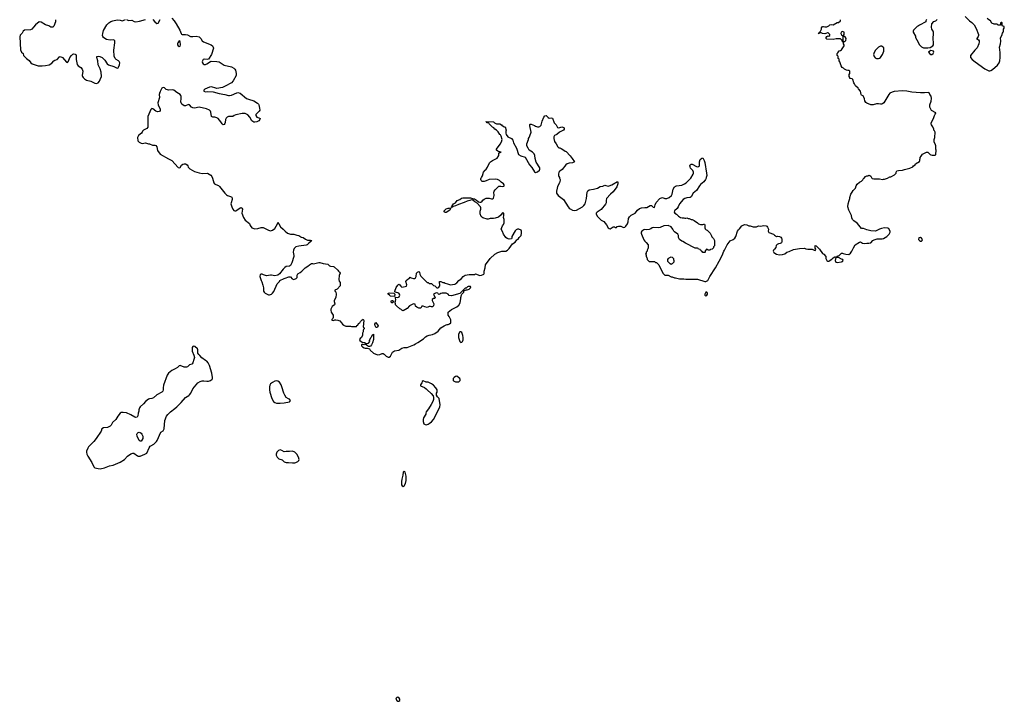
# Model space of a CAD drawing. Header units: inches. Extents: x 2323336 to 2565056, y 902223 to 1020938.
# Tile 30 of 43: x 2501219 to 2519946, y 970052 to 983010. Entities that reach past the tile are written whole.
import ezdxf

# ---------------------------------------------------------------- set-up
doc = ezdxf.new("R2010")
doc.units = ezdxf.units.IN
doc.header["$MEASUREMENT"] = 0
for name, color, linetype in [('C5907', 7, 'Continuous'), ('C5908', 7, 'Continuous'), ('C5917', 7, 'Continuous'), ('C5918', 7, 'Continuous')]:
    doc.layers.add(name, color=color, linetype=linetype)

msp = doc.modelspace()

# ---------------------------------------------------------------- linework, layer by layer
at = {"layer": 'C5907', "color": 6, "elevation": 100}
for points in [[(2504885, 980000), (2504911, 979910), (2504927, 979890), (2504950, 979875), (2504997, 979857), (2505019, 979839), (2505047, 979810), (2505119, 979710), (2505150, 979679), (2505170, 979668), (2505231, 979651), (2505256, 979635), (2505262, 979610), (2505259, 979590), (2505239, 979530), (2505237, 979510), (2505251, 979450), (2505270, 979407), (2505290, 979383), (2505310, 979374), (2505330, 979378), (2505351, 979389), (2505410, 979434), (2505430, 979439), (2505447, 979427), (2505454, 979410), (2505447, 979330), (2505473, 979250), (2505510, 979199), (2505590, 979134), (2505600, 979100), (2505631, 979051), (2505690, 979031), (2505750, 979038), (2505810, 979061), (2505850, 979061), (2505950, 979006), (2505990, 978996), (2506030, 979006), (2506070, 979041), (2506122, 979130), (2506130, 979152), (2506150, 979132), (2506182, 979070), (2506227, 979027), (2506250, 979011), (2506265, 978990), (2506310, 978951), (2506368, 978932), (2506431, 978931), (2506490, 978911), (2506530, 978905), (2506564, 978884), (2506573, 978873), (2506610, 978872), (2506656, 978835), (2506690, 978819), (2506750, 978821), (2506775, 978815), (2506778, 978810), (2506756, 978790), (2506716, 978764), (2506685, 978730), (2506670, 978721), (2506530, 978706), (2506471, 978690), (2506458, 978682), (2506440, 978660), (2506424, 978630), (2506421, 978590), (2506433, 978530), (2506431, 978510), (2506392, 978390), (2506370, 978339), (2506350, 978325), (2506290, 978319), (2506259, 978301), (2506227, 978270), (2506159, 978181), (2506130, 978154), (2506070, 978143), (2506010, 978156), (2505990, 978156), (2505950, 978145), (2505910, 978141), (2505857, 978157), (2505830, 978172), (2505810, 978175), (2505794, 978166), (2505786, 978130), (2505810, 978051), (2505824, 978024), (2505844, 977964), (2505856, 977910), (2505858, 977850), (2505867, 977827), (2505888, 977808), (2505950, 977778), (2505970, 977778), (2506010, 977791), (2506029, 977810), (2506050, 977842), (2506118, 977990), (2506158, 978030), (2506169, 978051), (2506250, 978092), (2506267, 978093), (2506336, 978124), (2506370, 978122), (2506403, 978083), (2506430, 978071), (2506478, 978090), (2506499, 978110), (2506499, 978150), (2506510, 978178), (2506556, 978204), (2506588, 978230), (2506648, 978290), (2506698, 978322), (2506728, 978350), (2506770, 978372), (2506790, 978374), (2506810, 978366), (2506910, 978396), (2506930, 978396), (2506990, 978375), (2507079, 978359), (2507110, 978331), (2507130, 978321), (2507190, 978316), (2507202, 978310), (2507271, 978251), (2507282, 978230), (2507302, 978210), (2507311, 978191), (2507292, 978148), (2507286, 978070), (2507297, 978037), (2507311, 978011), (2507311, 977950), (2507254, 977890), (2507214, 977870), (2507214, 977850), (2507225, 977845), (2507232, 977832), (2507241, 977790), (2507230, 977726), (2507198, 977670), (2507198, 977650), (2507211, 977609), (2507205, 977590), (2507165, 977555), (2507148, 977532), (2507135, 977505), (2507135, 977490), (2507146, 977450), (2507182, 977390), (2507182, 977350), (2507172, 977328), (2507154, 977310), (2507158, 977298), (2507190, 977294), (2507210, 977302), (2507230, 977302), (2507270, 977298), (2507305, 977285), (2507342, 977250), (2507360, 977220), (2507384, 977204), (2507390, 977194), (2507410, 977192), (2507424, 977184), (2507510, 977182), (2507530, 977174), (2507610, 977174), (2507622, 977178), (2507630, 977194), (2507650, 977202), (2507665, 977235), (2507688, 977250), (2507698, 977270), (2507730, 977302), (2507750, 977314), (2507762, 977290), (2507754, 977170), (2507758, 977158), (2507772, 977152), (2507772, 977130), (2507758, 977122), (2507754, 977110), (2507753, 977073), (2507742, 977050), (2507742, 977010), (2507718, 976970), (2507692, 976950), (2507682, 976930), (2507691, 976910), (2507730, 976878), (2507774, 976870), (2507810, 976851), (2507830, 976851), (2507850, 976859), (2507879, 976890), (2507874, 976910), (2507879, 976930), (2507905, 976975), (2507918, 976990), (2507925, 977015), (2507950, 977034), (2507951, 976930), (2507932, 976868), (2507912, 976830), (2507890, 976802), (2507870, 976795), (2507850, 976795), (2507798, 976838), (2507784, 976836), (2507770, 976829), (2507750, 976838), (2507726, 976834), (2507722, 976830), (2507722, 976810), (2507742, 976790), (2507770, 976771), (2507790, 976766), (2507830, 976765), (2507870, 976752), (2507885, 976730), (2507950, 976671), (2507990, 976651), (2508030, 976641), (2508070, 976645), (2508110, 976662), (2508130, 976662), (2508150, 976654), (2508190, 976612), (2508230, 976592), (2508247, 976593), (2508270, 976614), (2508309, 976691), (2508345, 976715), (2508430, 976726), (2508490, 976765), (2508530, 976776), (2508590, 976781), (2508713, 976827), (2508750, 976846), (2508790, 976876), (2508897, 976943), (2508940, 976980), (2508970, 976998), (2509010, 977015), (2509070, 977024), (2509116, 977044), (2509175, 977090), (2509228, 977150), (2509290, 977191), (2509333, 977207), (2509350, 977218), (2509370, 977218), (2509394, 977226), (2509418, 977250), (2509416, 977304), (2509390, 977366), (2509366, 977390), (2509366, 977450), (2509430, 977502), (2509530, 977551), (2509570, 977582), (2509594, 977630), (2509609, 977710), (2509609, 977731), (2509618, 977750), (2509620, 977780), (2509627, 977793), (2509666, 977830), (2509666, 977854), (2509710, 977874), (2509730, 977874), (2509766, 977890), (2509790, 977914), (2509798, 977930), (2509790, 977935), (2509750, 977935), (2509734, 977930), (2509713, 977907), (2509690, 977906), (2509593, 977807), (2509430, 977758), (2509390, 977768), (2509366, 977790), (2509330, 977808), (2509252, 977808), (2509230, 977802), (2509210, 977789), (2509190, 977788), (2509176, 977796), (2509169, 977810), (2509150, 977819), (2509125, 977810), (2509091, 977790), (2509098, 977770), (2509122, 977730), (2509112, 977710), (2509090, 977708), (2509062, 977690), (2509062, 977670), (2509098, 977610), (2509091, 977570), (2509070, 977549), (2509050, 977549), (2509030, 977558), (2509010, 977558), (2508970, 977538), (2508926, 977550), (2508890, 977566), (2508870, 977566), (2508850, 977528), (2508810, 977528), (2508770, 977546), (2508750, 977566), (2508742, 977602), (2508710, 977608), (2508630, 977568), (2508590, 977518), (2508510, 977478), (2508490, 977486), (2508470, 977506), (2508446, 977510), (2508386, 977570), (2508368, 977588), (2508367, 977607), (2508358, 977630), (2508375, 977690), (2508367, 977713), (2508367, 977733), (2508410, 977731), (2508425, 977735), (2508436, 977744), (2508446, 977770), (2508444, 977790), (2508430, 977810), (2508368, 977828), (2508356, 977836), (2508354, 977850), (2508381, 977919), (2508410, 977965), (2508423, 977977), (2508430, 977981), (2508450, 977971), (2508466, 977946), (2508490, 977925), (2508550, 977935), (2508574, 977946), (2508582, 977970), (2508562, 978030), (2508569, 978051), (2508600, 978080), (2508626, 978090), (2508648, 978112), (2508664, 978104), (2508712, 978092), (2508730, 978091), (2508750, 978105), (2508761, 978130), (2508769, 978191), (2508784, 978210), (2508810, 978225), (2508825, 978210), (2508830, 978174), (2508850, 978134), (2508970, 978014), (2508990, 978014), (2509010, 977994), (2509050, 977994), (2509090, 977954), (2509112, 977952), (2509150, 977914), (2509170, 977914), (2509190, 977922), (2509208, 977950), (2509206, 978030), (2509210, 978034), (2509230, 978034), (2509270, 978012), (2509290, 978011), (2509310, 977998), (2509354, 977990), (2509394, 977974), (2509411, 977971), (2509450, 977973), (2509495, 977985), (2509531, 978009), (2509570, 978050), (2509622, 978090), (2509653, 978127), (2509690, 978153), (2509770, 978167), (2509850, 978163), (2509870, 978167), (2509890, 978178), (2509910, 978175), (2509950, 978150), (2509970, 978147), (2509998, 978150), (2510000, 978151)], [(2510000, 979945), (2509995, 979950), (2509989, 979969), (2509989, 979990), (2509995, 980000)], [(2510000, 979267), (2509997, 979270), (2509979, 979319), (2509975, 979350), (2509978, 979370), (2509992, 979410), (2509992, 979430), (2509982, 979450), (2509922, 979522), (2509875, 979550), (2509839, 979579), (2509810, 979584), (2509782, 979570), (2509730, 979557), (2509670, 979533), (2509562, 979498), (2509510, 979473), (2509462, 979458), (2509448, 979448), (2509428, 979448), (2509442, 979458), (2509442, 979470), (2509469, 979510), (2509509, 979531), (2509538, 979570), (2509589, 979591), (2509622, 979618), (2509650, 979626), (2509790, 979621), (2509850, 979602), (2509870, 979602), (2509910, 979582), (2509946, 979545), (2509970, 979542), (2509990, 979542), (2510000, 979546)]]:
    msp.add_lwpolyline(points, dxfattribs=at)
for points in [[(2509310, 979345), (2509295, 979355), (2509289, 979370), (2509304, 979390), (2509330, 979413), (2509370, 979424), (2509395, 979425), (2509412, 979432), (2509411, 979411), (2509399, 979390), (2509330, 979347)], [(2508350, 977746), (2508270, 977755), (2508253, 977773), (2508228, 977790), (2508228, 977810), (2508250, 977816), (2508332, 977812), (2508344, 977804), (2508351, 977791)], [(2508310, 977628), (2508288, 977630), (2508282, 977650), (2508290, 977672), (2508312, 977672), (2508334, 977650)], [(2508010, 977158), (2508000, 977160), (2507990, 977166), (2507978, 977190), (2507976, 977224), (2507990, 977254), (2508038, 977190), (2508030, 977168)], [(2509610, 977078), (2509590, 977078), (2509562, 977030), (2509565, 976970), (2509592, 976890), (2509610, 976872), (2509630, 976882), (2509638, 976890), (2509654, 976926), (2509654, 976970), (2509648, 977008), (2509630, 977066)], [(2504530, 976803), (2504510, 976797), (2504501, 976780), (2504502, 976710), (2504534, 976634), (2504542, 976590), (2504534, 976550), (2504512, 976488), (2504501, 976470), (2504490, 976461), (2504450, 976447), (2504410, 976412), (2504390, 976405), (2504346, 976406), (2504270, 976433), (2504254, 976430), (2504223, 976397), (2504179, 976370), (2504110, 976338), (2504051, 976290), (2504026, 976250), (2503957, 976063), (2503948, 976010), (2503948, 975970), (2503941, 975950), (2503921, 975930), (2503830, 975876), (2503761, 975819), (2503733, 975807), (2503690, 975801), (2503670, 975794), (2503611, 975749), (2503576, 975704), (2503511, 975650), (2503499, 975630), (2503487, 975590), (2503487, 975570), (2503471, 975529), (2503463, 975477), (2503450, 975454), (2503430, 975449), (2503410, 975455), (2503330, 975499), (2503250, 975536), (2503190, 975545), (2503150, 975542), (2503131, 975529), (2503086, 975474), (2503050, 975410), (2502984, 975350), (2502958, 975302), (2502939, 975281), (2502890, 975258), (2502810, 975252), (2502783, 975230), (2502767, 975190), (2502675, 975045), (2502631, 974990), (2502528, 974892), (2502513, 974867), (2502491, 974809), (2502488, 974790), (2502493, 974750), (2502513, 974710), (2502590, 974590), (2502626, 974510), (2502651, 974490), (2502710, 974475), (2502750, 974473), (2502830, 974488), (2502930, 974528), (2502999, 974541), (2503130, 974598), (2503210, 974650), (2503270, 974711), (2503330, 974758), (2503370, 974771), (2503391, 974771), (2503457, 974717), (2503470, 974711), (2503510, 974711), (2503602, 974750), (2503634, 974770), (2503681, 974870), (2503700, 974900), (2503710, 974911), (2503770, 974939), (2503824, 974990), (2503836, 975010), (2503904, 975170), (2503947, 975193), (2503956, 975204), (2503964, 975230), (2503977, 975390), (2504009, 975470), (2504034, 975506), (2504084, 975556), (2504170, 975616), (2504209, 975650), (2504289, 975730), (2504373, 975830), (2504434, 975866), (2504450, 975881), (2504472, 975910), (2504513, 975990), (2504610, 976107), (2504650, 976130), (2504690, 976143), (2504723, 976143), (2504776, 976136), (2504810, 976138), (2504847, 976153), (2504882, 976178), (2504889, 976190), (2504889, 976210), (2504873, 976290), (2504830, 976438), (2504806, 976486), (2504779, 976519), (2504750, 976533), (2504681, 976581), (2504646, 976626), (2504625, 976645), (2504609, 976670), (2504610, 976735), (2504601, 976750), (2504550, 976796)], [(2506110, 976144), (2506070, 976137), (2506025, 976115), (2505990, 976090), (2505976, 976064), (2505968, 976030), (2505968, 975970), (2505975, 975930), (2506016, 975810), (2506046, 975750), (2506070, 975731), (2506101, 975721), (2506170, 975719), (2506250, 975727), (2506350, 975746), (2506358, 975750), (2506368, 975770), (2506350, 975795), (2506330, 975802), (2506290, 975829), (2506259, 975870), (2506241, 975910), (2506206, 976030), (2506189, 976070), (2506158, 976118), (2506130, 976141)], [(2508890, 976146), (2508874, 976130), (2508870, 976106), (2508852, 976088), (2508842, 976070), (2508842, 976050), (2508919, 976019), (2508953, 975993), (2508970, 975971), (2509046, 975906), (2509080, 975860), (2509092, 975830), (2509091, 975790), (2509078, 975750), (2509043, 975697), (2508994, 975610), (2508950, 975558), (2508941, 975530), (2508941, 975510), (2508901, 975439), (2508891, 975410), (2508891, 975370), (2508908, 975328), (2508931, 975311), (2508950, 975307), (2508990, 975319), (2509010, 975333), (2509050, 975365), (2509092, 975410), (2509187, 975590), (2509209, 975650), (2509213, 975690), (2509195, 975810), (2509163, 975843), (2509146, 975870), (2509147, 975907), (2509158, 975930), (2509158, 975970), (2509135, 976010), (2509090, 976064), (2509050, 976089), (2508990, 976119), (2508970, 976122), (2508950, 976118)], [(2509533, 976233), (2509510, 976229), (2509481, 976210), (2509466, 976190), (2509465, 976150), (2509470, 976142), (2509508, 976128), (2509550, 976124), (2509570, 976127), (2509578, 976130), (2509595, 976150), (2509598, 976170), (2509588, 976190), (2509568, 976210)], [(2503510, 974995), (2503490, 975009), (2503453, 975090), (2503444, 975130), (2503450, 975145), (2503470, 975161), (2503490, 975166), (2503510, 975165), (2503530, 975152), (2503545, 975130), (2503558, 975090), (2503558, 975050), (2503545, 975015), (2503530, 974998)], [(2506170, 974833), (2506140, 974820), (2506107, 974790), (2506096, 974750), (2506096, 974730), (2506114, 974694), (2506150, 974661), (2506210, 974641), (2506250, 974605), (2506290, 974591), (2506330, 974594), (2506410, 974585), (2506450, 974588), (2506470, 974590), (2506509, 974610), (2506525, 974630), (2506534, 974650), (2506521, 974690), (2506489, 974750), (2506450, 974789), (2506410, 974804), (2506350, 974799), (2506290, 974802), (2506250, 974794), (2506203, 974823)], [(2508530, 974426), (2508513, 974407), (2508507, 974350), (2508484, 974276), (2508479, 974230), (2508483, 974170), (2508491, 974151), (2508510, 974138), (2508530, 974151), (2508557, 974190), (2508569, 974250), (2508569, 974330), (2508550, 974406)], [(2508410, 970128), (2508390, 970122), (2508378, 970110), (2508372, 970090), (2508390, 970065), (2508410, 970052), (2508430, 970052), (2508448, 970070), (2508448, 970090), (2508438, 970110)]]:
    msp.add_lwpolyline(points, close=True, dxfattribs=at)
at = {"layer": 'C5908', "color": 6, "elevation": 100}
for points in [[(2501902, 983010), (2501899, 982970), (2501870, 982885), (2501850, 982869), (2501830, 982865), (2501810, 982869), (2501773, 982893), (2501710, 982915), (2501630, 982964), (2501590, 982969), (2501517, 982910), (2501479, 982870), (2501450, 982829), (2501423, 982817), (2501310, 982809), (2501287, 982790), (2501268, 982752), (2501230, 982718), (2501219, 982681), (2501235, 982435), (2501254, 982394), (2501282, 982370), (2501291, 982330), (2501351, 982270), (2501397, 982237), (2501430, 982190), (2501453, 982173), (2501510, 982150), (2501570, 982135), (2501647, 982133), (2501710, 982137), (2501778, 982150), (2501830, 982185), (2501870, 982225), (2501890, 982238), (2501930, 982252), (2501974, 982306), (2501989, 982311), (2502035, 982290), (2502110, 982203), (2502130, 982199), (2502150, 982219), (2502175, 982290), (2502203, 982330), (2502230, 982352), (2502250, 982358), (2502276, 982356), (2502288, 982348), (2502292, 982332), (2502292, 982250), (2502315, 982155), (2502332, 982132), (2502384, 982104), (2502408, 982070), (2502417, 982030), (2502408, 981948), (2502411, 981930), (2502423, 981910), (2502450, 981887), (2502490, 981862), (2502570, 981844), (2502650, 981802), (2502681, 981799), (2502709, 981810), (2502737, 981843), (2502752, 981870), (2502774, 981930), (2502770, 982010), (2502750, 982077), (2502712, 982150), (2502708, 982228), (2502686, 982290), (2502688, 982310), (2502710, 982315), (2502742, 982310), (2502787, 982290), (2502841, 982241), (2502885, 982170), (2502906, 982150), (2503010, 982119), (2503070, 982086), (2503090, 982096), (2503101, 982110), (2503119, 982150), (2503121, 982190), (2503110, 982214), (2503097, 982230), (2503056, 982256), (2503035, 982275), (2503014, 982314), (2503007, 982430), (2503028, 982568), (2503027, 982610), (2503010, 982630), (2502939, 982621), (2502870, 982633), (2502837, 982650), (2502814, 982670), (2502799, 982690), (2502795, 982710), (2502798, 982750), (2502813, 982807), (2502876, 982910), (2502914, 982950), (2502950, 982975), (2502990, 982991), (2503070, 983005), (2503130, 982999), (2503170, 982987), (2503190, 982992), (2503230, 983014)], [(2503250, 983012), (2503290, 982996), (2503350, 982998), (2503394, 982974), (2503430, 982970), (2503499, 982981), (2503610, 983012)], [(2504110, 983039), (2504155, 982990), (2504196, 982930), (2504263, 982810), (2504287, 982747), (2504295, 982735), (2504310, 982728), (2504370, 982726), (2504410, 982720), (2504470, 982690), (2504512, 982688), (2504574, 982694), (2504630, 982681), (2504664, 982650), (2504687, 982610), (2504712, 982592), (2504859, 982530), (2504887, 982510), (2504901, 982490), (2504904, 982470), (2504866, 982350), (2504810, 982262), (2504784, 982256), (2504730, 982262), (2504706, 982254), (2504693, 982230), (2504692, 982210), (2504694, 982190), (2504706, 982170), (2504730, 982156), (2504750, 982157), (2504781, 982170), (2504845, 982215), (2504861, 982219), (2504970, 982217), (2505010, 982210), (2505105, 982145), (2505250, 982111), (2505290, 982090), (2505310, 982072), (2505322, 982050), (2505335, 981990), (2505333, 981950), (2505282, 981850), (2505250, 981812), (2505130, 981744), (2505077, 981723), (2504970, 981704), (2504947, 981707), (2504870, 981732), (2504831, 981729), (2504741, 981690), (2504724, 981670), (2504724, 981650), (2504750, 981641), (2504790, 981645), (2504899, 981639), (2505010, 981608), (2505121, 981590), (2505190, 981568), (2505210, 981567), (2505250, 981576), (2505350, 981620), (2505370, 981625), (2505410, 981612), (2505533, 981513), (2505570, 981496), (2505670, 981466), (2505740, 981420), (2505761, 981401), (2505769, 981389), (2505782, 981330), (2505784, 981290), (2505772, 981268), (2505750, 981244), (2505713, 981210), (2505708, 981190), (2505730, 981159), (2505766, 981146), (2505790, 981132), (2505786, 981110), (2505766, 981090), (2505731, 981070), (2505690, 981059), (2505670, 981061), (2505650, 981072), (2505633, 981090), (2505599, 981159), (2505561, 981201), (2505510, 981226), (2505453, 981227), (2505330, 981204), (2505298, 981190), (2505270, 981169), (2505190, 981169), (2505163, 981157), (2505143, 981137), (2505131, 981110), (2505127, 981053), (2505121, 981039), (2505110, 981018), (2505090, 981009), (2505070, 981028), (2505046, 981070), (2504992, 981132), (2504967, 981147), (2504930, 981157), (2504890, 981158), (2504870, 981169), (2504854, 981250), (2504845, 981270), (2504827, 981290), (2504770, 981314), (2504630, 981345), (2504598, 981342), (2504550, 981330), (2504513, 981333), (2504488, 981348), (2504450, 981389), (2504430, 981396), (2504370, 981372), (2504350, 981375), (2504304, 981404), (2504287, 981430), (2504284, 981450), (2504293, 981510), (2504290, 981550), (2504284, 981570), (2504269, 981590), (2504210, 981625), (2504150, 981669), (2504130, 981675), (2504050, 981670), (2504030, 981675), (2504005, 981685), (2503970, 981717), (2503950, 981722), (2503922, 981710), (2503893, 981647), (2503892, 981630), (2503881, 981619), (2503875, 981605), (2503871, 981589), (2503877, 981530), (2503847, 981430), (2503851, 981390), (2503891, 981310), (2503893, 981290), (2503888, 981272), (2503870, 981262), (2503840, 981260), (2503810, 981272), (2503750, 981317), (2503730, 981321), (2503710, 981305), (2503658, 981170), (2503653, 980967), (2503637, 980943), (2503572, 980908), (2503555, 980890), (2503551, 980870), (2503537, 980850), (2503481, 980810), (2503461, 980770), (2503468, 980708), (2503490, 980681), (2503530, 980661), (2503550, 980659), (2503610, 980667), (2503670, 980651), (2503690, 980651), (2503745, 980625), (2503790, 980625), (2503810, 980616), (2503826, 980590), (2503843, 980523), (2503891, 980451), (2504050, 980363), (2504110, 980335), (2504230, 980199), (2504250, 980191), (2504270, 980201), (2504297, 980243), (2504319, 980261), (2504349, 980271), (2504370, 980267), (2504401, 980250), (2504415, 980230), (2504424, 980204), (2504453, 980173), (2504544, 980124), (2504630, 980099), (2504690, 980088), (2504790, 980090), (2504855, 980055), (2504876, 980030), (2504885, 980000)], [(2503750, 983012), (2503790, 982966), (2503830, 982935), (2503855, 982945), (2503890, 983011)], [(2509995, 980000), (2510000, 980008)]]:
    msp.add_lwpolyline(points, dxfattribs=at)
msp.add_lwpolyline([(2504250, 982609), (2504227, 982570), (2504219, 982550), (2504220, 982530), (2504230, 982514), (2504250, 982502), (2504270, 982505), (2504278, 982530), (2504270, 982598)], close=True, dxfattribs=at)
at = {"layer": 'C5917', "color": 6, "elevation": 100}
for points in [[(2511488, 980000), (2511498, 979970), (2511497, 979957), (2511486, 979910), (2511450, 979838), (2511441, 979810), (2511426, 979750), (2511431, 979710), (2511458, 979670), (2511561, 979590), (2511650, 979451), (2511670, 979427), (2511690, 979411), (2511730, 979391), (2511770, 979383), (2511810, 979386), (2511924, 979450), (2511950, 979478), (2511971, 979510), (2511997, 979610), (2512012, 979728), (2512026, 979754), (2512050, 979778), (2512130, 979785), (2512210, 979808), (2512262, 979838), (2512310, 979848), (2512350, 979862), (2512370, 979860), (2512410, 979848), (2512430, 979849), (2512483, 979870), (2512591, 979931), (2512596, 979916), (2512595, 979890), (2512576, 979830), (2512504, 979736), (2512455, 979690), (2512381, 979610), (2512371, 979570), (2512371, 979530), (2512359, 979501), (2512277, 979403), (2512203, 979350), (2512184, 979330), (2512185, 979310), (2512207, 979270), (2512281, 979201), (2512330, 979171), (2512382, 979110), (2512412, 979050), (2512430, 979038), (2512450, 979032), (2512506, 979070), (2512530, 979072), (2512550, 979062), (2512570, 979062), (2512584, 979076), (2512610, 979086), (2512650, 979086), (2512702, 979062), (2512730, 979067), (2512750, 979085), (2512779, 979130), (2512792, 979170), (2512798, 979230), (2512817, 979263), (2512850, 979295), (2512926, 979334), (2512972, 979390), (2513010, 979420), (2513046, 979434), (2513110, 979442), (2513150, 979438), (2513210, 979479), (2513235, 979475), (2513270, 979445), (2513290, 979442), (2513304, 979490), (2513324, 979536), (2513395, 979610), (2513410, 979619), (2513448, 979628), (2513490, 979609), (2513530, 979611), (2513573, 979627), (2513614, 979666), (2513629, 979690), (2513648, 979790), (2513670, 979830), (2513690, 979846), (2513708, 979852), (2513810, 979864), (2513865, 979890), (2513893, 979910), (2513970, 979983), (2513982, 980000)], [(2514273, 980000), (2514262, 979970), (2514230, 979926), (2514170, 979875), (2514149, 979851), (2514090, 979765), (2514031, 979710), (2513990, 979640), (2513970, 979631), (2513910, 979621), (2513871, 979610), (2513836, 979590), (2513768, 979510), (2513742, 979450), (2513722, 979418), (2513670, 979373), (2513664, 979350), (2513681, 979330), (2513713, 979313), (2513750, 979276), (2513790, 979251), (2513816, 979244), (2513850, 979242), (2513870, 979234), (2513890, 979234), (2513910, 979242), (2513930, 979232), (2513950, 979232), (2513990, 979212), (2514011, 979211), (2514050, 979192), (2514111, 979151), (2514130, 979132), (2514150, 979122), (2514170, 979118), (2514210, 979118), (2514230, 979125), (2514242, 979122), (2514251, 979111), (2514251, 979051), (2514257, 979037), (2514277, 979017), (2514294, 979010), (2514350, 978954), (2514380, 978900), (2514384, 978884), (2514412, 978852), (2514432, 978812), (2514433, 978713), (2514414, 978690), (2514414, 978670), (2514390, 978646), (2514358, 978642), (2514350, 978628), (2514310, 978626), (2514302, 978642), (2514290, 978646), (2514278, 978642), (2514273, 978627), (2514258, 978622), (2514254, 978590), (2514250, 978586), (2514210, 978586), (2514202, 978602), (2514187, 978607), (2514182, 978622), (2514167, 978627), (2514162, 978642), (2514130, 978646), (2514122, 978662), (2514110, 978666), (2514068, 978668), (2513880, 978760), (2513830, 978795), (2513810, 978802), (2513770, 978829), (2513749, 978870), (2513748, 978908), (2513738, 978930), (2513670, 978975), (2513659, 978990), (2513643, 979030), (2513610, 979069), (2513550, 979098), (2513470, 979094), (2513400, 979060), (2513370, 979052), (2513270, 979062), (2513247, 979053), (2513224, 979036), (2513190, 979021), (2513150, 979014), (2513110, 979019), (2513090, 979014), (2513050, 978991), (2513038, 978970), (2513037, 978950), (2513043, 978930), (2513090, 978822), (2513110, 978798), (2513137, 978777), (2513173, 978727), (2513174, 978670), (2513164, 978656), (2513154, 978630), (2513154, 978610), (2513134, 978590), (2513134, 978570), (2513122, 978550), (2513132, 978532), (2513133, 978513), (2513144, 978484), (2513154, 978470), (2513154, 978450), (2513190, 978414), (2513290, 978414), (2513310, 978394), (2513330, 978394), (2513372, 978350), (2513450, 978194), (2513490, 978154), (2513550, 978152), (2513610, 978122), (2513630, 978122), (2513670, 978102), (2513690, 978102), (2513770, 978085), (2513850, 978085), (2513890, 978076), (2514050, 978079), (2514110, 978075), (2514250, 978031), (2514270, 978031), (2514306, 978054), (2514315, 978065), (2514345, 978130), (2514453, 978290), (2514523, 978417), (2514577, 978530), (2514609, 978610), (2514624, 978630), (2514674, 978730), (2514735, 978805), (2514790, 978831), (2514821, 978859), (2514839, 978890), (2514870, 978991), (2514890, 979016), (2514909, 979031), (2514955, 979090), (2514990, 979111), (2515010, 979116), (2515050, 979111), (2515090, 979091), (2515114, 979090), (2515170, 979072), (2515230, 979072), (2515270, 979092), (2515310, 979086), (2515370, 979096), (2515414, 979090), (2515430, 979082), (2515445, 979065), (2515458, 979030), (2515452, 978990), (2515470, 978962), (2515554, 978930), (2515572, 978912), (2515610, 978891), (2515630, 978895), (2515670, 978888), (2515696, 978876), (2515710, 978858), (2515716, 978836), (2515717, 978790), (2515711, 978769), (2515683, 978757), (2515650, 978749), (2515625, 978735), (2515606, 978714), (2515598, 978682), (2515578, 978650), (2515558, 978630), (2515551, 978610), (2515563, 978583), (2515610, 978551), (2515670, 978538), (2515730, 978545), (2515770, 978558), (2515810, 978591), (2515857, 978603), (2515937, 978643), (2516050, 978663), (2516147, 978667), (2516170, 978656), (2516210, 978647), (2516290, 978646), (2516330, 978626), (2516350, 978622), (2516358, 978630), (2516362, 978650), (2516349, 978669), (2516349, 978710), (2516350, 978714), (2516367, 978713), (2516432, 978650), (2516487, 978567), (2516512, 978550), (2516551, 978511), (2516552, 978470), (2516570, 978434), (2516590, 978422), (2516610, 978422), (2516626, 978430), (2516650, 978454), (2516670, 978462), (2516690, 978482), (2516720, 978500), (2516730, 978502), (2516750, 978494), (2516762, 978498), (2516770, 978514), (2516806, 978530), (2516850, 978572), (2516870, 978574), (2516884, 978564), (2516932, 978552), (2516990, 978545), (2517022, 978570), (2517049, 978610), (2517075, 978670), (2517109, 978731), (2517190, 978781), (2517210, 978786), (2517250, 978763), (2517290, 978757), (2517330, 978763), (2517370, 978761), (2517406, 978770), (2517448, 978810), (2517470, 978825), (2517530, 978845), (2517625, 978845), (2517650, 978851), (2517714, 978890), (2517753, 978930), (2517773, 978970), (2517773, 978990), (2517752, 979032), (2517730, 979049), (2517670, 979053), (2517610, 979043), (2517572, 979030), (2517510, 978995), (2517490, 978989), (2517410, 978994), (2517330, 979014), (2517270, 979038), (2517230, 979038), (2517153, 979133), (2517130, 979155), (2517085, 979185), (2517058, 979210), (2517043, 979243), (2517038, 979290), (2516986, 979386), (2516969, 979451), (2516975, 979510), (2516998, 979570), (2517009, 979610), (2517009, 979630), (2517030, 979694), (2517055, 979730), (2517070, 979762), (2517115, 979810), (2517129, 979850), (2517150, 979882), (2517190, 979922), (2517230, 979942), (2517254, 979966), (2517268, 979990), (2517278, 980000)], [(2517426, 980000), (2517430, 979991), (2517462, 979982), (2517570, 979985), (2517630, 979971), (2517650, 979978), (2517670, 979978), (2517706, 979990), (2517726, 980000)], [(2510000, 979546), (2510009, 979550), (2510030, 979579), (2510050, 979595), (2510090, 979614), (2510110, 979619), (2510150, 979619), (2510195, 979605), (2510216, 979604), (2510230, 979614), (2510244, 979670), (2510239, 979730), (2510242, 979750), (2510263, 979777), (2510330, 979842), (2510370, 979845), (2510410, 979838), (2510430, 979842), (2510435, 979850), (2510434, 979870), (2510422, 979890), (2510379, 979919), (2510344, 979950), (2510308, 979970), (2510270, 979976), (2510150, 979971), (2510090, 979945), (2510050, 979933), (2510010, 979935), (2510000, 979945)], [(2510000, 978151), (2510037, 978163), (2510048, 978170), (2510055, 978185), (2510053, 978230), (2510069, 978290), (2510077, 978350), (2510169, 978471), (2510255, 978550), (2510310, 978581), (2510389, 978611), (2510450, 978607), (2510466, 978610), (2510498, 978630), (2510530, 978662), (2510589, 978751), (2510640, 978780), (2510676, 978824), (2510700, 978840), (2510718, 978870), (2510754, 978910), (2510762, 978950), (2510762, 978990), (2510755, 979010), (2510710, 979028), (2510690, 979029), (2510662, 979018), (2510642, 978998), (2510582, 978890), (2510578, 978862), (2510570, 978846), (2510530, 978835), (2510490, 978849), (2510467, 978867), (2510423, 978930), (2510403, 978983), (2510375, 979030), (2510402, 979090), (2510423, 979117), (2510435, 979150), (2510434, 979210), (2510422, 979250), (2510428, 979290), (2510426, 979330), (2510410, 979338), (2510394, 979330), (2510377, 979303), (2510325, 979255), (2510264, 979236), (2510229, 979229), (2510170, 979229), (2510130, 979219), (2510110, 979219), (2510030, 979241), (2510010, 979254), (2510000, 979267)]]:
    msp.add_lwpolyline(points, dxfattribs=at)
for points in [[(2518350, 978868), (2518318, 978862), (2518314, 978830), (2518334, 978810), (2518350, 978802), (2518370, 978802), (2518386, 978810), (2518388, 978830), (2518370, 978858)], [(2513610, 978358), (2513590, 978366), (2513548, 978412), (2513548, 978450), (2513558, 978470), (2513570, 978482), (2513610, 978502), (2513630, 978494), (2513654, 978470), (2513654, 978450), (2513662, 978430), (2513660, 978400), (2513630, 978366)], [(2516790, 978489), (2516750, 978486), (2516737, 978463), (2516731, 978430), (2516741, 978401), (2516770, 978391), (2516850, 978406), (2516870, 978411), (2516884, 978430), (2516872, 978452), (2516850, 978459)], [(2514290, 977828), (2514270, 977828), (2514253, 977793), (2514252, 977770), (2514270, 977758), (2514290, 977772), (2514299, 977790), (2514299, 977810)]]:
    msp.add_lwpolyline(points, close=True, dxfattribs=at)
at = {"layer": 'C5918', "color": 6, "elevation": 100}
for points in [[(2517726, 980000), (2517770, 980022), (2517790, 980025), (2517858, 980062), (2517888, 980090), (2517889, 980111), (2517904, 980136), (2517935, 980145), (2518010, 980151), (2518050, 980159), (2518150, 980186), (2518206, 980210), (2518218, 980230), (2518248, 980250), (2518258, 980270), (2518330, 980314), (2518338, 980330), (2518338, 980350), (2518347, 980373), (2518348, 980390), (2518365, 980415), (2518390, 980452), (2518440, 980480), (2518468, 980492), (2518490, 980492), (2518534, 980450), (2518550, 980442), (2518573, 980433), (2518630, 980434), (2518646, 980450), (2518648, 980530), (2518642, 980550), (2518642, 980610), (2518638, 980630), (2518609, 980690), (2518609, 980730), (2518622, 980770), (2518629, 980870), (2518619, 980899), (2518608, 980910), (2518608, 980930), (2518589, 980970), (2518562, 981010), (2518555, 981030), (2518555, 981050), (2518602, 981130), (2518618, 981190), (2518628, 981212), (2518646, 981230), (2518642, 981242), (2518563, 981283), (2518528, 981350), (2518529, 981390), (2518556, 981464), (2518561, 981510), (2518553, 981553), (2518529, 981590), (2518518, 981618), (2518508, 981628), (2518430, 981620), (2518350, 981617), (2518190, 981629), (2518089, 981649), (2518010, 981660), (2517850, 981642), (2517810, 981632), (2517767, 981610), (2517751, 981590), (2517652, 981430), (2517630, 981409), (2517610, 981402), (2517590, 981402), (2517553, 981413), (2517513, 981413), (2517450, 981393), (2517410, 981389), (2517330, 981422), (2517310, 981435), (2517293, 981470), (2517286, 981506), (2517269, 981549), (2517260, 981560), (2517230, 981578), (2517225, 981585), (2517209, 981649), (2517175, 981695), (2517168, 981710), (2517115, 981755), (2517099, 981790), (2517084, 981810), (2517068, 981870), (2517050, 981888), (2517008, 981890), (2517008, 981910), (2516998, 981930), (2516998, 981970), (2517008, 981990), (2517008, 982030), (2516990, 982042), (2516970, 982042), (2516946, 982050), (2516906, 982070), (2516886, 982090), (2516862, 982102), (2516842, 982130), (2516818, 982210), (2516808, 982230), (2516802, 982262), (2516786, 982270), (2516786, 982310), (2516782, 982322), (2516766, 982330), (2516766, 982370), (2516782, 982378), (2516802, 982418), (2516830, 982422), (2516850, 982434), (2516898, 982510), (2516898, 982530), (2516886, 982550), (2516886, 982570), (2516882, 982582), (2516866, 982590), (2516862, 982622), (2516850, 982626), (2516830, 982646), (2516807, 982647), (2516750, 982649), (2516690, 982635), (2516570, 982638), (2516558, 982650), (2516558, 982670), (2516568, 982692), (2516590, 982702), (2516610, 982698), (2516628, 982710), (2516628, 982730), (2516598, 982758), (2516580, 982760), (2516550, 982746), (2516530, 982742), (2516486, 982750), (2516450, 982766), (2516438, 982762), (2516430, 982748), (2516410, 982746), (2516406, 982750), (2516422, 982758), (2516430, 982774), (2516442, 982778), (2516469, 982830), (2516470, 982854), (2516490, 982882), (2516510, 982882), (2516530, 982872), (2516570, 982872), (2516610, 982892), (2516630, 982911), (2516650, 982918), (2516690, 982912), (2516770, 982954), (2516790, 982954), (2516828, 982990), (2516828, 983010)], [(2518464, 983016), (2518453, 982987), (2518451, 982969), (2518330, 982908), (2518312, 982890), (2518290, 982878), (2518222, 982810), (2518212, 982790), (2518212, 982770), (2518255, 982695), (2518258, 982670), (2518285, 982625), (2518330, 982532), (2518370, 982491), (2518410, 982475), (2518490, 982473), (2518536, 982484), (2518584, 982510), (2518597, 982530), (2518599, 982550), (2518599, 982590), (2518593, 982630), (2518597, 982770), (2518593, 982793), (2518569, 982830), (2518562, 982870), (2518567, 982933), (2518607, 982973), (2518646, 982990), (2518668, 983012)], [(2519202, 983070), (2519285, 982990), (2519330, 982958), (2519371, 982910), (2519410, 982842), (2519454, 982730), (2519457, 982710), (2519450, 982690), (2519430, 982658), (2519414, 982650), (2519452, 982630), (2519466, 982610), (2519466, 982586), (2519459, 982550), (2519427, 982473), (2519385, 982430), (2519306, 982330), (2519301, 982290), (2519336, 982250), (2519390, 982207), (2519574, 982074), (2519650, 982037), (2519670, 982035), (2519690, 982043), (2519719, 982061), (2519815, 982145), (2519846, 982190), (2519859, 982230), (2519869, 982290), (2519869, 982389), (2519855, 982490), (2519874, 982550), (2519880, 982600), (2519876, 982664), (2519898, 982710), (2519909, 982751), (2519922, 982770), (2519928, 982790), (2519928, 982830), (2519946, 982850), (2519946, 982870), (2519942, 982882), (2519906, 982890), (2519906, 982950), (2519896, 982956), (2519884, 982956), (2519874, 982950), (2519874, 982910), (2519870, 982906), (2519830, 982906), (2519810, 982926), (2519753, 982927), (2519710, 982946), (2519686, 982990), (2519650, 983008), (2519622, 983030)], [(2510000, 980008), (2510020, 980040), (2510042, 980110), (2510069, 980150), (2510082, 980158), (2510114, 980206), (2510155, 980290), (2510172, 980310), (2510210, 980336), (2510289, 980370), (2510300, 980380), (2510335, 980430), (2510335, 980470), (2510343, 980477), (2510374, 980490), (2510350, 980499), (2510330, 980499), (2510310, 980509), (2510290, 980530), (2510287, 980550), (2510357, 980643), (2510381, 980690), (2510396, 980730), (2510377, 980797), (2510362, 980822), (2510349, 980830), (2510319, 980879), (2510289, 980909), (2510258, 980930), (2510235, 980955), (2510210, 980969), (2510202, 980982), (2510188, 980990), (2510146, 981030), (2510142, 981042), (2510106, 981050), (2510102, 981062), (2510090, 981066), (2510088, 981072), (2510230, 981071), (2510251, 981051), (2510290, 981031), (2510350, 981031), (2510382, 981010), (2510395, 980995), (2510410, 980991), (2510430, 980976), (2510451, 980970), (2510471, 980910), (2510465, 980890), (2510465, 980850), (2510471, 980830), (2510506, 980785), (2510570, 980750), (2510600, 980720), (2510610, 980670), (2510666, 980566), (2510707, 980447), (2510750, 980423), (2510834, 980394), (2510916, 980250), (2510958, 980198), (2511010, 980118), (2511030, 980106), (2511070, 980118), (2511108, 980150), (2511114, 980170), (2511112, 980192), (2511042, 980302), (2511024, 980370), (2511017, 980430), (2511002, 980462), (2510972, 980492), (2510912, 980532), (2510887, 980567), (2510866, 980610), (2510866, 980650), (2510894, 980730), (2510895, 980750), (2510909, 980770), (2510943, 980850), (2510947, 980870), (2510921, 980990), (2510922, 981018), (2510930, 981025), (2510950, 981023), (2511010, 980997), (2511030, 980984), (2511070, 980970), (2511090, 980970), (2511110, 980977), (2511134, 981006), (2511158, 981082), (2511190, 981154), (2511210, 981181), (2511230, 981191), (2511270, 981151), (2511290, 981139), (2511330, 981144), (2511350, 981136), (2511387, 981050), (2511421, 981010), (2511450, 980961), (2511470, 980954), (2511530, 980971), (2511550, 980967), (2511572, 980952), (2511576, 980930), (2511559, 980910), (2511485, 980870), (2511432, 980830), (2511392, 980810), (2511382, 980798), (2511377, 980783), (2511376, 980750), (2511391, 980691), (2511425, 980650), (2511451, 980591), (2511470, 980572), (2511490, 980571), (2511520, 980560), (2511571, 980531), (2511591, 980511), (2511610, 980502), (2511690, 980422), (2511725, 980370), (2511774, 980310), (2511761, 980299), (2511733, 980287), (2511670, 980283), (2511631, 980269), (2511607, 980253), (2511538, 980162), (2511490, 980129), (2511471, 980110), (2511464, 980070), (2511467, 980050), (2511471, 980030), (2511485, 980010), (2511488, 980000)], [(2513982, 980000), (2514031, 980070), (2514037, 980090), (2514036, 980110), (2514021, 980141), (2513980, 980190), (2513971, 980210), (2513967, 980230), (2513974, 980250), (2513990, 980263), (2514010, 980265), (2514090, 980219), (2514110, 980214), (2514130, 980217), (2514146, 980234), (2514150, 980310), (2514160, 980350), (2514190, 980379), (2514210, 980386), (2514237, 980330), (2514250, 980292), (2514284, 980090), (2514285, 980050), (2514277, 980010), (2514273, 980000)], [(2517278, 980000), (2517309, 980030), (2517330, 980042), (2517350, 980042), (2517369, 980051), (2517390, 980046), (2517410, 980036), (2517426, 980000)]]:
    msp.add_lwpolyline(points, dxfattribs=at)
for points in [[(2516870, 982785), (2516845, 982775), (2516835, 982750), (2516850, 982722), (2516870, 982711), (2516890, 982712), (2516899, 982730), (2516901, 982750), (2516897, 982770)], [(2516890, 982706), (2516878, 982702), (2516874, 982690), (2516874, 982610), (2516878, 982598), (2516910, 982594), (2516930, 982614), (2516938, 982650), (2516928, 982670)], [(2517610, 982505), (2517590, 982505), (2517550, 982485), (2517490, 982424), (2517463, 982370), (2517461, 982350), (2517471, 982311), (2517490, 982285), (2517515, 982275), (2517550, 982274), (2517570, 982279), (2517590, 982291), (2517630, 982345), (2517652, 982410), (2517652, 982472), (2517639, 982490)], [(2518550, 982421), (2518528, 982412), (2518505, 982390), (2518530, 982358), (2518550, 982346), (2518570, 982345), (2518595, 982365), (2518608, 982390), (2518598, 982410)]]:
    msp.add_lwpolyline(points, close=True, dxfattribs=at)

doc.saveas('drawing.dxf')
